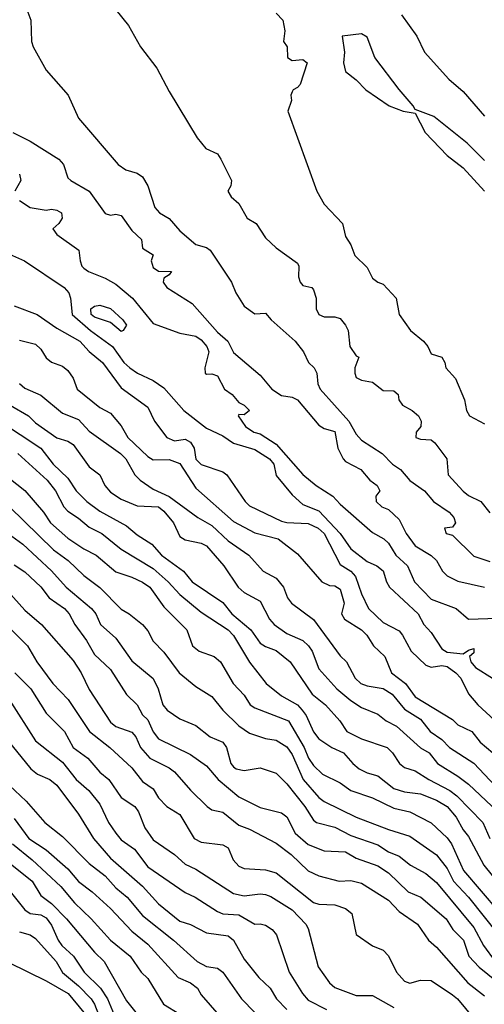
# Model space of a CAD drawing. Header units: metres. Extents: x -46681 to -43747, y -240911 to -237677.
# Tile 28 of 256: x -46041 to -45998, y -240839 to -240746. Entities that reach past the tile are written whole.
import ezdxf

# ---------------------------------------------------------------- set-up
doc = ezdxf.new("R2010")
doc.units = ezdxf.units.M
doc.layers.add('CONTOUR_INDEX', color=1, linetype='Continuous')
doc.layers.add('CONTOUR_INTER', color=3, linetype='Continuous')

msp = doc.modelspace()

# ---------------------------------------------------------------- linework, layer by layer
at = {"layer": 'CONTOUR_INDEX'}
for points, elevation in [([(-46041.73, -240757.02), (-46040.095, -240757.819), (-46037.43, -240759.52), (-46036.982, -240760.02), (-46036.595, -240761.243), (-46036.309, -240761.52), (-46034.57, -240762.52), (-46033.095, -240764.592), (-46032.595, -240764.737), (-46032.095, -240764.665), (-46031.595, -240764.782), (-46030.595, -240766.169), (-46029.698, -240767.02), (-46029.595, -240767.844), (-46028.595, -240768.461), (-46028.793, -240769.02), (-46028.595, -240769.637), (-46028.095, -240769.986), (-46026.888, -240770.02), (-46027.095, -240770.332), (-46027.595, -240770.653), (-46027.675, -240771.02), (-46027.31, -240771.52), (-46024.959, -240773.02), (-46022.595, -240775.693), (-46021.601, -240776.52), (-46021.095, -240777.574), (-46018.595, -240779.71), (-46017.496, -240781.02), (-46016.595, -240781.605), (-46015.595, -240781.774), (-46015.095, -240782.012), (-46013.095, -240784.369), (-46012.595, -240784.681), (-46011.595, -240784.975), (-46011.317, -240786.52), (-46010.811, -240787.52), (-46010.595, -240787.763), (-46009.179, -240788.52), (-46008.328, -240789.52), (-46007.647, -240790.02), (-46007.397, -240790.52), (-46007.763, -240791.02), (-46007.731, -240791.52), (-46007.201, -240792.02), (-46006.595, -240792.272), (-46005.595, -240793.194), (-46004.944, -240794.52), (-46004.095, -240795.668), (-46002.595, -240796.565), (-46002.089, -240797.02), (-46001.526, -240798.02), (-46001.095, -240798.457), (-46000.095, -240798.954), (-45997.595, -240799.52)], 110), ([(-46041.095, -240780.499), (-46040.595, -240780.92), (-46039.095, -240781.574), (-46037.095, -240783.246), (-46035.595, -240783.849), (-46034.595, -240784.948), (-46031.642, -240787.02), (-46031.16, -240787.52), (-46030.311, -240789.02), (-46029.807, -240789.52), (-46028.595, -240790.373), (-46027.095, -240791.055), (-46024.411, -240793.02), (-46023.095, -240793.768), (-46021.595, -240795.19), (-46019.651, -240796.52), (-46018.306, -240798.02), (-46017.095, -240798.689), (-46016.398, -240799.52), (-46016.033, -240800.52), (-46015.669, -240801.02), (-46013.595, -240802.541), (-46011.095, -240805.949), (-46010.511, -240806.52), (-46009.7, -240808.02), (-46009.166, -240808.52), (-46008.595, -240808.749), (-46007.095, -240809.006), (-46006.244, -240809.52), (-46005.095, -240810.936), (-46003.595, -240811.877), (-46002.686, -240813.02), (-46001.595, -240813.751), (-46000.89, -240814.52), (-45998.595, -240815.978), (-45996.595, -240818.11)], 115), ([(-46042.053, -240792.02), (-46037.913, -240796.02), (-46036.546, -240797.02), (-46035.095, -240798.43), (-46033.595, -240799.554), (-46031.595, -240801.574), (-46030.834, -240802.02), (-46029.595, -240803.024), (-46029.095, -240803.611), (-46028.595, -240804.577), (-46027.595, -240805.611), (-46026.151, -240807.52), (-46024.595, -240808.797), (-46023.095, -240809.733), (-46022.08, -240811.02), (-46020.595, -240812.49), (-46019.595, -240813.176), (-46018.095, -240813.684), (-46017.095, -240813.823), (-46016.095, -240814.46), (-46015.595, -240815.178), (-46014.56, -240817.52), (-46013.095, -240819.186), (-46012.595, -240819.555), (-46009.599, -240821.02), (-46006.595, -240822.181), (-46004.595, -240822.802), (-46002.095, -240824.543), (-46001.095, -240825.826), (-46000.494, -240827.02), (-45999.095, -240828.52), (-45996.309, -240832.02)], 120), ([(-46041.544, -240807.52), (-46040.054, -240809.02), (-46038.595, -240811.293), (-46036.902, -240813.02), (-46036.095, -240814.52), (-46034.725, -240815.52), (-46033.595, -240816.815), (-46032.742, -240817.52), (-46031.595, -240819.185), (-46030.306, -240820.02), (-46029.979, -240820.52), (-46029.374, -240822.02), (-46028.595, -240823.153), (-46026.595, -240824.526), (-46025.595, -240825.422), (-46024.595, -240825.903), (-46021.095, -240828.178), (-46020.095, -240828.37), (-46018.595, -240828.179), (-46018.095, -240828.241), (-46017.595, -240828.432), (-46015.595, -240829.693), (-46014.322, -240831.02), (-46014.095, -240831.43), (-46013.17, -240835.02), (-46012.105, -240836.52), (-46011.595, -240836.939), (-46009.595, -240837.711), (-46008.095, -240837.694), (-46006.095, -240838.809)], 125), ([(-46041.758, -240823.52), (-46039.918, -240825.02), (-46037.23, -240827.52), (-46035.961, -240829.02), (-46034.387, -240830.52), (-46032.595, -240832.51), (-46030.742, -240834.02), (-46029.709, -240835.52), (-46029.095, -240836.114), (-46027.62, -240838.52), (-46026.095, -240839.445)], 130)]:
    msp.add_lwpolyline(points, dxfattribs=dict(at, elevation=elevation))
at = {"layer": 'CONTOUR_INTER'}
for points, elevation in [([(-46040.409, -240745.52), (-46040.048, -240746.52), (-46039.965, -240748.52), (-46039.825, -240749.02), (-46038.595, -240751.203), (-46036.534, -240753.52), (-46035.595, -240755.675), (-46031.858, -240760.02), (-46031.149, -240760.52), (-46030.095, -240760.824), (-46029.595, -240761.17), (-46029.083, -240762.02), (-46028.427, -240764.02), (-46027.998, -240764.52), (-46027.095, -240765.05), (-46026.095, -240766.209), (-46024.595, -240767.481), (-46023.595, -240767.784), (-46023.252, -240768.02), (-46021.271, -240771.02), (-46020.865, -240772.02), (-46020.095, -240773.262), (-46019.095, -240773.982), (-46018.095, -240773.896), (-46017.553, -240774.52), (-46015.315, -240776.52), (-46014.523, -240777.52), (-46014.075, -240778.52), (-46013.547, -240779.02), (-46013.293, -240779.52), (-46013.19, -240780.52), (-46012.987, -240781.02), (-46010.288, -240784.02), (-46009.595, -240785.221), (-46009.095, -240785.782), (-46007.167, -240787.02), (-46006.223, -240788.02), (-46005.476, -240788.52), (-46004.595, -240789.564), (-46003.221, -240790.52), (-46002.379, -240791.52), (-46000.901, -240792.52), (-46000.47, -240793.02), (-46000.32, -240793.52), (-46000.595, -240793.913), (-46001.33, -240794.02), (-46001.179, -240794.52), (-46000.595, -240794.654), (-45998.595, -240796.62), (-45997.095, -240797.135)], 109), ([(-46032.095, -240745.551), (-46030.913, -240747.02), (-46029.772, -240749.02), (-46028.25, -240751.02), (-46027.095, -240753.189), (-46024.482, -240757.52), (-46023.676, -240758.52), (-46022.595, -240759.011), (-46022.269, -240759.52), (-46021.257, -240761.52), (-46021.34, -240762.02), (-46021.614, -240762.52), (-46021.294, -240763.02), (-46020.595, -240763.669), (-46019.8, -240765.02), (-46018.976, -240765.52), (-46018.095, -240766.875), (-46017.095, -240767.793), (-46015.095, -240769.247), (-46014.976, -240769.52), (-46014.997, -240770.52), (-46014.855, -240771.02), (-46014.595, -240771.318), (-46013.76, -240771.52), (-46013.595, -240771.719), (-46013.36, -240772.52), (-46013.352, -240773.52), (-46013.102, -240774.02), (-46012.595, -240774.245), (-46011.595, -240774.24), (-46011.095, -240774.398), (-46010.601, -240775.02), (-46010.359, -240775.52), (-46010.191, -240777.02), (-46009.595, -240777.898), (-46009.368, -240778.02), (-46009.719, -240779.02), (-46009.736, -240779.52), (-46009.595, -240779.915), (-46009.095, -240780.17), (-46008.095, -240780.358), (-46007.095, -240781.144), (-46006.095, -240781.165), (-46005.689, -240781.52), (-46005.603, -240782.02), (-46005.286, -240782.52), (-46004.379, -240783.02), (-46003.766, -240783.52), (-46003.54, -240784.02), (-46003.567, -240784.52), (-46003.981, -240785.02), (-46004.02, -240785.52), (-46003.595, -240785.681), (-46002.595, -240785.765), (-46002.254, -240786.02), (-46001.135, -240787.52), (-46001.013, -240789.02), (-45999.595, -240790.56), (-45999.095, -240790.95), (-45997.952, -240791.52), (-45997.095, -240792.586)], 108), ([(-46017.095, -240745.87), (-46016.482, -240746.52), (-46016.277, -240747.52), (-46016.392, -240748.52), (-46016.073, -240749.02), (-46016.039, -240750.02), (-46015.595, -240750.289), (-46014.595, -240750.192), (-46014.202, -240750.52), (-46014.86, -240752.52), (-46015.095, -240752.819), (-46015.517, -240753.02), (-46015.595, -240753.209), (-46015.717, -240753.52), (-46015.666, -240754.02), (-46015.997, -240755.02), (-46013.297, -240762.52), (-46012.595, -240763.725), (-46010.885, -240765.52), (-46010.595, -240766.743), (-46010.115, -240767.52), (-46009.724, -240768.52), (-46008.595, -240769.629), (-46008.095, -240770.624), (-46007.595, -240771.01), (-46007.095, -240771.192), (-46005.858, -240772.52), (-46005.588, -240774.02), (-46004.517, -240775.52), (-46003.301, -240776.52), (-46002.906, -240777.02), (-46002.595, -240777.7), (-46001.595, -240778.025), (-46001.311, -240778.52), (-46001.206, -240779.02), (-46000.318, -240780.02), (-45999.466, -240782.02), (-45999.28, -240783.02), (-45999.004, -240783.52), (-45997.595, -240784.267)], 107), ([(-46005.354, -240746.02), (-46003.946, -240748.02), (-46003.211, -240749.52), (-46000.933, -240752.02), (-45999.595, -240753.2), (-45997.595, -240755.502)], 106), ([(-45997.595, -240759.641), (-45999.224, -240758.02), (-46002.338, -240755.52), (-46004.095, -240754.875), (-46004.263, -240754.52), (-46005.595, -240752.994), (-46007.874, -240750.02), (-46008.595, -240748.109), (-46009.095, -240747.794), (-46010.903, -240748.02), (-46010.694, -240749.52), (-46010.8, -240750.52), (-46010.595, -240751.316), (-46009.595, -240752.104), (-46008.699, -240753.02), (-46006.507, -240754.52), (-46005.22, -240755.02), (-46004.095, -240755.208), (-46003.155, -240757.02), (-46001.095, -240759.171), (-45999.595, -240760.321), (-45997.614, -240762.52)], 106), ([(-46041.095, -240760.904), (-46040.986, -240761.52), (-46041.549, -240762.52)], 111), ([(-46041.095, -240763.363), (-46040.095, -240764.031), (-46038.595, -240764.294), (-46038.095, -240764.192), (-46037.595, -240764.278), (-46037.184, -240764.52), (-46037.112, -240765.02), (-46037.434, -240765.52), (-46037.973, -240766.02), (-46037.595, -240766.564), (-46035.543, -240768.02), (-46035.418, -240769.02), (-46035.272, -240769.52), (-46035.095, -240769.693), (-46034.644, -240770.02), (-46033.095, -240770.65), (-46032.095, -240771.21), (-46030.526, -240772.52), (-46028.595, -240774.876), (-46026.095, -240775.772), (-46024.595, -240776.071), (-46024.095, -240776.418), (-46023.583, -240777.02), (-46023.376, -240777.52), (-46023.78, -240779.02), (-46023.735, -240779.52), (-46023.595, -240779.618), (-46023.095, -240779.572), (-46022.595, -240779.776), (-46021.935, -240781.02), (-46021.218, -240781.52), (-46020.595, -240782.253), (-46020.087, -240782.52), (-46019.576, -240783.02), (-46020.095, -240783.399), (-46020.595, -240783.368), (-46020.661, -240783.52), (-46019.975, -240784.52), (-46019.186, -240785.02), (-46018.595, -240785.187), (-46017.095, -240786.17), (-46014.595, -240788.983), (-46013.337, -240790.02), (-46011.796, -240791.02), (-46011.095, -240791.781), (-46008.095, -240794.416), (-46007.021, -240795.02), (-46006.595, -240795.4), (-46005.905, -240796.52), (-46004.796, -240797.52), (-46004.167, -240799.02), (-46002.595, -240800.643), (-46000.251, -240801.52), (-45999.095, -240802.528), (-45994.595, -240802.369)], 111), ([(-46042.875, -240768.02), (-46040.643, -240769.02), (-46036.911, -240771.52), (-46036.488, -240772.02), (-46036.332, -240772.52), (-46036.19, -240774.02), (-46034.449, -240775.52), (-46032.399, -240777.02), (-46031.33, -240778.52), (-46030.785, -240779.02), (-46030.079, -240779.52), (-46028.595, -240780.206), (-46027.595, -240780.891), (-46025.731, -240783.02), (-46023.595, -240784.665), (-46022.095, -240785.374), (-46021.095, -240786.058), (-46019.095, -240786.655), (-46017.715, -240787.52), (-46017.326, -240788.02), (-46017.095, -240789.094), (-46015.595, -240790.88), (-46014.595, -240791.783), (-46013.095, -240792.387), (-46011.095, -240794.509), (-46010.095, -240795.937), (-46008.595, -240797.126), (-46007.661, -240797.52), (-46007.095, -240798.012), (-46006.784, -240799.02), (-46006.492, -240799.52), (-46003.801, -240802.02), (-46003.273, -240803.02), (-46002.595, -240803.777), (-46001.595, -240805.302), (-46001.095, -240805.589), (-45999.595, -240805.773), (-45999.095, -240805.41), (-45998.595, -240805.259), (-45998.595, -240805.662), (-45998.999, -240806.02), (-45998.869, -240806.52), (-45998.431, -240807.02), (-45996.859, -240808.02)], 112), ([(-46041.595, -240773.222), (-46039.438, -240774.02), (-46037.595, -240775.301), (-46035.47, -240776.52), (-46034.595, -240777.501), (-46033.345, -240778.52), (-46031.595, -240780.89), (-46029.095, -240782.704), (-46028.488, -240784.02), (-46027.334, -240785.52), (-46026.595, -240785.833), (-46025.595, -240785.68), (-46025.095, -240785.979), (-46024.764, -240786.52), (-46024.595, -240787.569), (-46024.095, -240788.044), (-46022.095, -240788.746), (-46021.706, -240789.02), (-46019.988, -240791.52), (-46019.595, -240791.919), (-46016.595, -240793.346), (-46016.095, -240793.479), (-46014.095, -240793.558), (-46013.164, -240794.02), (-46012.595, -240794.503), (-46011.095, -240797.413), (-46010.095, -240798.015), (-46009.662, -240798.52), (-46009.095, -240800.155), (-46008.447, -240801.52), (-46007.095, -240802.839), (-46005.595, -240803.62), (-46005.263, -240804.02), (-46004.459, -240805.52), (-46003.095, -240806.823), (-46002.595, -240807.002), (-46001.595, -240806.857), (-46001.095, -240806.942), (-46000.292, -240807.52), (-45999.821, -240808.02), (-45999.095, -240809.485), (-45998.225, -240810.52), (-45995.095, -240813.39)], 113), ([(-46034.44, -240773.52), (-46034.095, -240773.258), (-46033.595, -240773.153), (-46032.595, -240773.478), (-46031.427, -240774.52), (-46031.104, -240775.02), (-46031.407, -240775.52), (-46031.595, -240775.618), (-46032.595, -240774.777), (-46034.095, -240774.281), (-46034.385, -240774.02), (-46034.44, -240773.52)], 112), ([(-46041.095, -240776.42), (-46039.595, -240776.819), (-46039.095, -240777.276), (-46038.595, -240778.076), (-46038.095, -240778.491), (-46037.095, -240778.853), (-46036.595, -240779.26), (-46036.095, -240779.974), (-46035.72, -240781.02), (-46033.595, -240782.741), (-46032.595, -240783.266), (-46031.595, -240784.442), (-46030.963, -240785.52), (-46029.095, -240787.298), (-46028.595, -240787.607), (-46027.095, -240787.587), (-46026.095, -240787.952), (-46024.595, -240790.265), (-46021.095, -240793.395), (-46019.095, -240794.447), (-46016.915, -240795.02), (-46015.095, -240796.406), (-46012.82, -240799.02), (-46012.095, -240799.367), (-46011.595, -240799.414), (-46011.095, -240799.724), (-46010.716, -240801.02), (-46010.991, -240802.02), (-46010.694, -240802.52), (-46009.1, -240803.52), (-46008.597, -240804.02), (-46007.985, -240805.02), (-46006.918, -240806.02), (-46006.311, -240807.52), (-46005.008, -240808.52), (-46004.095, -240809.777), (-46000.595, -240811.885), (-46000.095, -240812.404), (-45998.784, -240813.02), (-45998.017, -240814.02), (-45996.83, -240815.02)], 114), ([(-46048.991, -240780.02), (-46039.11, -240786.52), (-46037.954, -240788.02), (-46036.595, -240789.34), (-46035.788, -240790.52), (-46034.795, -240791.52), (-46033.595, -240792.426), (-46031.095, -240793.804), (-46030.095, -240794.645), (-46028.728, -240795.52), (-46027.808, -240796.52), (-46025.751, -240798.02), (-46024.95, -240799.02), (-46022.095, -240800.974), (-46021.242, -240802.02), (-46019.477, -240803.52), (-46018.595, -240804.752), (-46018.095, -240805.085), (-46017.095, -240805.441), (-46015.795, -240806.52), (-46013.716, -240809.52), (-46012.485, -240810.52), (-46011.132, -240812.02), (-46010.496, -240813.02), (-46009.095, -240813.714), (-46006.706, -240814.52), (-46006.217, -240815.02), (-46005.558, -240816.02), (-46005.095, -240816.397), (-46004.095, -240816.692), (-46002.821, -240817.52), (-46000.845, -240818.52), (-46000.191, -240819.02), (-45997.759, -240821.52), (-45997.095, -240823.02)], 117), ([(-46041.986, -240782.52), (-46040.259, -240783.52), (-46039.595, -240784.158), (-46037.595, -240785.576), (-46036.595, -240785.886), (-46036.095, -240786.193), (-46034.595, -240788.275), (-46033.595, -240789.029), (-46033.134, -240790.02), (-46032.595, -240790.647), (-46031.595, -240791.289), (-46030.095, -240791.916), (-46028.093, -240792.02), (-46027.595, -240792.419), (-46026.711, -240793.52), (-46026.095, -240794.788), (-46025.595, -240795.093), (-46024.095, -240795.416), (-46023.595, -240795.658), (-46021.998, -240797.52), (-46020.655, -240799.52), (-46020.095, -240800.029), (-46018.595, -240800.832), (-46017.72, -240802.52), (-46017.271, -240803.02), (-46016.095, -240803.863), (-46014.595, -240804.524), (-46014.063, -240805.02), (-46013.729, -240805.52), (-46013.095, -240807.149), (-46011.427, -240809.02), (-46010.095, -240810.132), (-46009.095, -240810.768), (-46007.595, -240811.387), (-46006.798, -240812.02), (-46005.846, -240812.52), (-46003.595, -240814.547), (-46002.779, -240815.02), (-46002.011, -240816.02), (-46000.095, -240817.194), (-45999.095, -240817.954), (-45995.824, -240821.02)], 116), ([(-46041.255, -240787.02), (-46038.503, -240789.52), (-46037.743, -240790.52), (-46036.956, -240792.02), (-46036.595, -240792.434), (-46035.595, -240793.061), (-46034.595, -240793.91), (-46033.405, -240794.52), (-46031.595, -240795.958), (-46028.595, -240797.786), (-46027.185, -240799.02), (-46026.095, -240800.218), (-46024.095, -240801.85), (-46021.595, -240803.523), (-46021.095, -240804.04), (-46019.595, -240806.547), (-46018.036, -240808.52), (-46016.595, -240809.681), (-46015.095, -240810.515), (-46014.654, -240811.02), (-46014.277, -240811.52), (-46013.595, -240813.035), (-46013.095, -240813.719), (-46011.876, -240814.52), (-46010.78, -240815.02), (-46009.926, -240816.02), (-46009.316, -240816.52), (-46008.595, -240816.897), (-46007.595, -240817.17), (-46006.095, -240818.347), (-46005.095, -240818.654), (-46003.595, -240818.855), (-46002.095, -240819.439), (-46001.095, -240820.031), (-46000.248, -240821.02), (-45999.595, -240822.21), (-45999.095, -240822.848), (-45997.679, -240825.52), (-45996.095, -240827.457)], 118), ([(-46042.095, -240789.302), (-46040.595, -240790.503), (-46038.866, -240792.52), (-46038.202, -240793.52), (-46036.595, -240794.95), (-46035.095, -240795.937), (-46033.937, -240796.52), (-46032.095, -240798.104), (-46030.595, -240798.588), (-46029.595, -240799.046), (-46028.903, -240799.52), (-46027.595, -240801.374), (-46025.457, -240803.52), (-46024.909, -240805.02), (-46024.281, -240805.52), (-46022.894, -240806.02), (-46022.293, -240806.52), (-46021.114, -240808.52), (-46020.095, -240809.627), (-46019.513, -240810.52), (-46019.095, -240810.805), (-46015.95, -240812.02), (-46014.459, -240814.52), (-46014.068, -240815.52), (-46013.595, -240816.202), (-46012.77, -240817.02), (-46011.095, -240817.811), (-46010.095, -240818.524), (-46008.095, -240819.204), (-46006.095, -240820.18), (-46004.595, -240820.531), (-46002.595, -240821.55), (-46001.095, -240822.969), (-46000.697, -240823.52), (-45999.577, -240826.02), (-45994.595, -240831.814)], 119), ([(-46042.166, -240794.52), (-46040.799, -240795.52), (-46038.095, -240798.005), (-46036.752, -240799.52), (-46034.363, -240801.52), (-46033.961, -240802.02), (-46033.521, -240803.02), (-46032.095, -240804.302), (-46030.595, -240806.426), (-46028.595, -240808.073), (-46028.141, -240809.02), (-46027.698, -240810.52), (-46027.282, -240811.02), (-46026.095, -240811.825), (-46024.595, -240812.446), (-46023.267, -240813.52), (-46022.073, -240814.02), (-46021.75, -240814.52), (-46021.336, -240816.02), (-46021.095, -240816.32), (-46020.825, -240816.52), (-46020.095, -240816.675), (-46018.595, -240816.425), (-46017.095, -240816.898), (-46016.095, -240817.901), (-46014.397, -240820.02), (-46013.595, -240821.313), (-46013.31, -240821.52), (-46011.595, -240821.963), (-46010.095, -240822.734), (-46007.595, -240823.617), (-46006.595, -240824.257), (-46005.595, -240824.688), (-46004.516, -240825.52), (-46003.095, -240826.295), (-46002.095, -240827.141), (-45998.595, -240831.328), (-45997.702, -240833.02), (-45996.595, -240834.505)], 121), ([(-46041.595, -240797.443), (-46040.595, -240798.103), (-46039.095, -240799.5), (-46038.339, -240800.52), (-46036.894, -240801.52), (-46036.467, -240802.02), (-46035.94, -240803.02), (-46034.837, -240804.52), (-46034.095, -240805.812), (-46032.595, -240807.227), (-46031.095, -240809.557), (-46030.096, -240810.52), (-46029.595, -240811.459), (-46029.095, -240811.923), (-46028.595, -240813.038), (-46028.095, -240813.693), (-46025.095, -240815.154), (-46023.595, -240816.243), (-46022.508, -240817.52), (-46020.595, -240819.116), (-46018.595, -240820.111), (-46016.595, -240820.607), (-46016.095, -240821.01), (-46015.33, -240822.52), (-46014.095, -240823.586), (-46012.595, -240824.177), (-46010.595, -240824.278), (-46009.595, -240824.864), (-46007.595, -240825.564), (-46006.595, -240826.23), (-46004.738, -240828.02), (-46003.555, -240828.52), (-46001.203, -240830.52), (-46000.562, -240831.52), (-45999.561, -240832.52), (-45999.08, -240834.02), (-45998.095, -240835.06), (-45995.663, -240837.02)], 122), ([(-46043.007, -240799.02), (-46040.595, -240801.668), (-46039.054, -240803.02), (-46036.095, -240806.387), (-46035.346, -240807.52), (-46034.595, -240809.082), (-46032.595, -240812.16), (-46032.095, -240812.558), (-46030.595, -240813.095), (-46030.21, -240813.52), (-46029.769, -240814.52), (-46028.901, -240815.52), (-46027.095, -240816.409), (-46026.595, -240816.79), (-46025.095, -240818.503), (-46023.55, -240820.02), (-46023.095, -240820.342), (-46022.095, -240820.556), (-46020.595, -240821.783), (-46019.595, -240822.137), (-46017.095, -240823.471), (-46015.693, -240824.52), (-46014.095, -240826.03), (-46013.095, -240826.5), (-46011.203, -240827.02), (-46010.095, -240826.961), (-46009.095, -240827.185), (-46006.595, -240828.774), (-46005.595, -240829.853), (-46003.885, -240831.02), (-46002.851, -240832.52), (-46002.095, -240833.192), (-45999.163, -240836.52), (-45997.595, -240837.726)], 123), ([(-46043.595, -240801.828), (-46040.36, -240805.02), (-46039.479, -240806.52), (-46037.996, -240808.52), (-46036.542, -240810.02), (-46034.549, -240813.02), (-46032.649, -240814.52), (-46030.595, -240816.411), (-46029.595, -240817.681), (-46028.595, -240818.386), (-46028.095, -240819.231), (-46027.319, -240820.02), (-46026.095, -240820.772), (-46024.749, -240823.02), (-46024.095, -240823.376), (-46022.095, -240823.623), (-46021.595, -240823.892), (-46021.127, -240825.02), (-46020.595, -240825.611), (-46020.095, -240825.835), (-46018.095, -240825.959), (-46017.095, -240826.226), (-46013.595, -240828.993), (-46013.095, -240829.168), (-46011.595, -240829.207), (-46010.595, -240829.552), (-46010.019, -240830.02), (-46009.595, -240831.995), (-46008.095, -240833.041), (-46007.095, -240833.456), (-46006.595, -240833.976), (-46005.849, -240835.52), (-46005.095, -240836.35), (-46004.595, -240836.535), (-46003.595, -240836.261), (-46002.595, -240836.303), (-46000.595, -240837.627), (-46000.116, -240838.02), (-45998.054, -240840.52)], 124), ([(-46042.054, -240810.02), (-46039.595, -240813.878), (-46037.095, -240815.87), (-46035.797, -240817.52), (-46034.605, -240818.52), (-46033.595, -240819.823), (-46032.79, -240821.52), (-46032.093, -240822.52), (-46031.595, -240823.131), (-46030.337, -240824.02), (-46029.095, -240825.679), (-46025.595, -240828.067), (-46024.654, -240828.52), (-46022.595, -240829.835), (-46022.095, -240830.058), (-46020.595, -240830.163), (-46019.095, -240831.043), (-46018.595, -240830.986), (-46018.095, -240831.111), (-46017.456, -240831.52), (-46017.051, -240832.02), (-46015.877, -240835.52), (-46014.636, -240837.52), (-46014.095, -240838.141), (-46012.393, -240839.02)], 126), ([(-46042.595, -240813.372), (-46040.043, -240816.52), (-46039.413, -240817.02), (-46038.274, -240817.52), (-46037.595, -240818.02), (-46035.595, -240820.753), (-46034.194, -240823.02), (-46032.595, -240824.861), (-46029.595, -240827.478), (-46028.095, -240829.118), (-46026.095, -240830.738), (-46025.095, -240831.061), (-46023.595, -240831.825), (-46021.595, -240832.106), (-46021.095, -240832.511), (-46020.095, -240834.295), (-46018.714, -240836.02), (-46017.653, -240837.02), (-46017.066, -240838.02), (-46016.082, -240839.02)], 127), ([(-46042.595, -240817.526), (-46040.466, -240819.52), (-46038.717, -240821.52), (-46037.095, -240822.836), (-46034.595, -240825.348), (-46033.095, -240826.52), (-46032.095, -240827.633), (-46031.026, -240828.52), (-46029.595, -240830.208), (-46026.706, -240832.52), (-46024.48, -240834.52), (-46023.595, -240834.977), (-46022.595, -240835.149), (-46022.095, -240835.506), (-46020.34, -240838.02), (-46019.095, -240839.278)], 128), ([(-46041.595, -240821.156), (-46040.238, -240823.02), (-46038.595, -240824.076), (-46036.595, -240825.863), (-46035.595, -240827.054), (-46034.29, -240828.02), (-46032.595, -240829.562), (-46030.595, -240831.686), (-46029.095, -240832.905), (-46026.268, -240836.02), (-46025.095, -240836.529), (-46024.447, -240837.02), (-46024.095, -240837.623), (-46021.591, -240840.52)], 129), ([(-46042.595, -240824.868), (-46039.916, -240827.02), (-46039.095, -240828.338), (-46038.095, -240829.086), (-46036.718, -240830.52), (-46034.095, -240833.654), (-46033.196, -240834.52), (-46031.095, -240838.2), (-46030.095, -240839.458)], 131), ([(-46042.095, -240827.81), (-46040.595, -240829.704), (-46040.095, -240830.035), (-46039.095, -240830.168), (-46038.595, -240830.446), (-46038.095, -240831.116), (-46037.496, -240832.52), (-46037.146, -240833.02), (-46036.04, -240834.02), (-46035.048, -240835.52), (-46033.525, -240837.02), (-46032.878, -240838.02), (-46032.252, -240839.52)], 132), ([(-46041.095, -240831.733), (-46040.095, -240832.024), (-46039.595, -240832.381), (-46037.67, -240834.52), (-46037.095, -240835.547), (-46035.595, -240836.788), (-46034.407, -240838.02), (-46034.082, -240838.52), (-46033.492, -240840.02)], 133), ([(-46042.095, -240834.598), (-46038.595, -240836.323), (-46036.547, -240837.52), (-46035.095, -240839.273)], 134)]:
    msp.add_lwpolyline(points, dxfattribs=dict(at, elevation=elevation))

doc.saveas('drawing.dxf')
